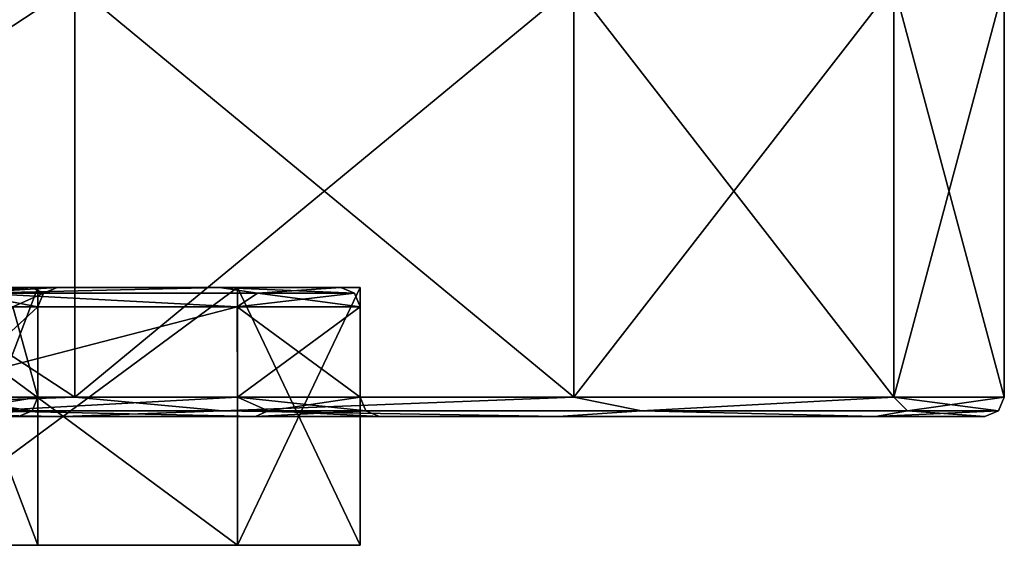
# Model space of a CAD drawing. Header units: millimetres. Extents: x -35 to 35, y -22 to 87.
# Tile 25 of 47: x 20 to 35, y -9 to -1. Entities that reach past the tile are written whole.
import ezdxf

# ---------------------------------------------------------------- set-up
doc = ezdxf.new("R2010")
doc.units = ezdxf.units.MM
doc.header["$LTSCALE"] = 65.185185
for name, color, linetype in [('155', 7, 'CONTINUOUS'), ('156', 7, 'CONTINUOUS'), ('157', 7, 'CONTINUOUS'), ('158', 7, 'CONTINUOUS'), ('223', 7, 'CONTINUOUS'), ('224', 7, 'CONTINUOUS'), ('227', 7, 'CONTINUOUS'), ('228', 7, 'CONTINUOUS'), ('229', 7, 'CONTINUOUS'), ('232', 7, 'CONTINUOUS'), ('46', 7, 'CONTINUOUS'), ('47', 7, 'CONTINUOUS'), ('48', 7, 'CONTINUOUS'), ('49', 7, 'CONTINUOUS'), ('50', 7, 'CONTINUOUS'), ('52', 7, 'CONTINUOUS'), ('53', 7, 'CONTINUOUS'), ('54', 7, 'CONTINUOUS'), ('62', 7, 'CONTINUOUS'), ('63', 7, 'CONTINUOUS'), ('64', 7, 'CONTINUOUS'), ('65', 7, 'CONTINUOUS')]:
    doc.layers.add(name, color=color, linetype=linetype)

msp = doc.modelspace()

# ---------------------------------------------------------------- linework, layer by layer
at = {"layer": '155', "linetype": 'CONTINUOUS'}
for points in [[(17.678, -6.7, 17.678), (23.097, -6.7, 9.567), (19.218, -6.912, 16.126), (17.678, -6.7, 17.678)], [(19.218, -6.912, 16.126), (23.097, -6.7, 9.567), (23.575, -6.912, 8.581), (19.218, -6.912, 16.126)], [(23.097, -6.7, 9.567), (25, -6.7), (23.575, -6.912, 8.581), (23.097, -6.7, 9.567)], [(25, -6.7), (25.088, -6.912), (23.575, -6.912, 8.581), (25, -6.7)], [(23.375, -7, 9.679), (17.892, -7, 17.887), (19.218, -6.912, 16.126), (23.375, -7, 9.679)], [(23.375, -7, 9.679), (19.218, -6.912, 16.126), (23.575, -6.912, 8.581), (23.375, -7, 9.679)], [(25.3, -7), (23.375, -7, 9.679), (25.088, -6.912), (25.3, -7)], [(25.088, -6.912), (23.375, -7, 9.679), (23.575, -6.912, 8.581), (25.088, -6.912)]]:
    msp.add_3dface(points, dxfattribs=at)
at = {"layer": '156', "linetype": 'CONTINUOUS'}
for points in [[(23.097, -6.7, -9.567), (17.678, -6.7, -17.678), (19.218, -6.912, -16.126), (23.097, -6.7, -9.567)], [(23.575, -6.912, -8.581), (23.097, -6.7, -9.567), (19.218, -6.912, -16.126), (23.575, -6.912, -8.581)], [(25, -6.7), (23.097, -6.7, -9.567), (25.088, -6.912), (25, -6.7)], [(25.088, -6.912), (23.097, -6.7, -9.567), (23.575, -6.912, -8.581), (25.088, -6.912)], [(17.892, -7, -17.887), (23.375, -7, -9.679), (19.218, -6.912, -16.126), (17.892, -7, -17.887)], [(23.375, -7, -9.679), (23.575, -6.912, -8.581), (19.218, -6.912, -16.126), (23.375, -7, -9.679)], [(23.375, -7, -9.679), (25.3, -7), (23.575, -6.912, -8.581), (23.375, -7, -9.679)], [(25.3, -7), (25.088, -6.912), (23.575, -6.912, -8.581), (25.3, -7)]]:
    msp.add_3dface(points, dxfattribs=at)
at = {"layer": '157', "linetype": 'CONTINUOUS'}
for points in [[(20, -6.7), (18.478, -6.7, 7.654), (19.912, -6.912), (20, -6.7)], [(19.912, -6.912), (18.478, -6.7, 7.654), (18.711, -6.912, 6.81), (19.912, -6.912)], [(19.7, -7), (19.912, -6.912), (18.711, -6.912, 6.81), (19.7, -7)]]:
    msp.add_3dface(points, dxfattribs=at)
at = {"layer": '158', "linetype": 'CONTINUOUS'}
for points in [[(18.478, -6.7, -7.654), (20, -6.7), (18.711, -6.912, -6.81), (18.478, -6.7, -7.654)], [(20, -6.7), (19.912, -6.912), (18.711, -6.912, -6.81), (20, -6.7)], [(19.7, -7), (18.201, -7, -7.536), (19.912, -6.912), (19.7, -7)], [(19.912, -6.912), (18.201, -7, -7.536), (18.711, -6.912, -6.81), (19.912, -6.912)]]:
    msp.add_3dface(points, dxfattribs=at)
at = {"layer": '223', "linetype": 'CONTINUOUS'}
for points in [[(20.572, -6.7, 28.316), (10.816, -6.7, 33.287), (14.503, -6.912, 31.757), (20.572, -6.7, 28.316)], [(20.572, -6.7, 28.316), (14.503, -6.912, 31.757), (22.863, -6.912, 26.385), (20.572, -6.7, 28.316)], [(28.316, -6.7, 20.572), (20.572, -6.7, 28.316), (22.863, -6.912, 26.385), (28.316, -6.7, 20.572)], [(28.316, -6.7, 20.572), (22.863, -6.912, 26.385), (29.37, -6.912, 18.875), (28.316, -6.7, 20.572)], [(33.287, -6.7, 10.816), (28.316, -6.7, 20.572), (29.37, -6.912, 18.875), (33.287, -6.7, 10.816)], [(33.287, -6.7, 10.816), (29.37, -6.912, 18.875), (33.498, -6.912, 9.836), (33.287, -6.7, 10.816)], [(35, -6.7), (33.287, -6.7, 10.816), (34.912, -6.912), (35, -6.7)], [(34.912, -6.912), (33.287, -6.7, 10.816), (33.498, -6.912, 9.836), (34.912, -6.912)], [(10.725, -7, 33.001), (20.397, -7, 28.072), (14.503, -6.912, 31.757), (10.725, -7, 33.001)], [(14.503, -6.912, 31.757), (20.397, -7, 28.072), (22.863, -6.912, 26.385), (14.503, -6.912, 31.757)], [(20.397, -7, 28.072), (28.074, -7, 20.394), (22.863, -6.912, 26.385), (20.397, -7, 28.072)], [(22.863, -6.912, 26.385), (28.074, -7, 20.394), (29.37, -6.912, 18.875), (22.863, -6.912, 26.385)], [(28.074, -7, 20.394), (33.003, -7, 10.717), (29.37, -6.912, 18.875), (28.074, -7, 20.394)], [(29.37, -6.912, 18.875), (33.003, -7, 10.717), (33.498, -6.912, 9.836), (29.37, -6.912, 18.875)], [(33.003, -7, 10.717), (34.7, -7), (33.498, -6.912, 9.836), (33.003, -7, 10.717)], [(34.7, -7), (34.912, -6.912), (33.498, -6.912, 9.836), (34.7, -7)]]:
    msp.add_3dface(points, dxfattribs=at)
at = {"layer": '224', "linetype": 'CONTINUOUS'}
for points in [[(10.816, -6.7, -33.287), (20.572, -6.7, -28.316), (14.503, -6.912, -31.757), (10.816, -6.7, -33.287)], [(20.572, -6.7, -28.316), (22.863, -6.912, -26.385), (14.503, -6.912, -31.757), (20.572, -6.7, -28.316)], [(20.572, -6.7, -28.316), (28.316, -6.7, -20.572), (22.863, -6.912, -26.385), (20.572, -6.7, -28.316)], [(28.316, -6.7, -20.572), (29.37, -6.912, -18.875), (22.863, -6.912, -26.385), (28.316, -6.7, -20.572)], [(28.316, -6.7, -20.572), (33.287, -6.7, -10.816), (29.37, -6.912, -18.875), (28.316, -6.7, -20.572)], [(33.287, -6.7, -10.816), (33.498, -6.912, -9.836), (29.37, -6.912, -18.875), (33.287, -6.7, -10.816)], [(33.287, -6.7, -10.816), (35, -6.7), (33.498, -6.912, -9.836), (33.287, -6.7, -10.816)], [(35, -6.7), (34.912, -6.912), (33.498, -6.912, -9.836), (35, -6.7)], [(20.397, -7, -28.072), (10.725, -7, -33.001), (14.503, -6.912, -31.757), (20.397, -7, -28.072)], [(22.863, -6.912, -26.385), (20.397, -7, -28.072), (14.503, -6.912, -31.757), (22.863, -6.912, -26.385)], [(28.074, -7, -20.394), (20.397, -7, -28.072), (22.863, -6.912, -26.385), (28.074, -7, -20.394)], [(29.37, -6.912, -18.875), (28.074, -7, -20.394), (22.863, -6.912, -26.385), (29.37, -6.912, -18.875)], [(33.003, -7, -10.717), (28.074, -7, -20.394), (29.37, -6.912, -18.875), (33.003, -7, -10.717)], [(33.498, -6.912, -9.836), (33.003, -7, -10.717), (29.37, -6.912, -18.875), (33.498, -6.912, -9.836)], [(34.7, -7), (33.003, -7, -10.717), (34.912, -6.912), (34.7, -7)], [(34.912, -6.912), (33.003, -7, -10.717), (33.498, -6.912, -9.836), (34.912, -6.912)]]:
    msp.add_3dface(points, dxfattribs=at)
at = {"layer": '227', "linetype": 'CONTINUOUS'}
for points in [[(23.097, -5, 9.567), (18.477, -5, 7.655), (17.678, -5, 17.678), (23.097, -5, 9.567)], [(18.477, -5, -7.655), (20, -5), (17.678, -5, -17.678), (18.477, -5, -7.655)], [(17.678, -5, -17.678), (20, -5), (23.097, -5, 9.567), (17.678, -5, -17.678)], [(23.097, -5, -9.567), (17.678, -5, -17.678), (23.097, -5, 9.567), (23.097, -5, -9.567)], [(20, -5), (18.477, -5, 7.655), (23.097, -5, 9.567), (20, -5)], [(25, -5), (23.097, -5, -9.567), (23.097, -5, 9.567), (25, -5)]]:
    msp.add_3dface(points, dxfattribs=at)
at = {"layer": '228', "linetype": 'CONTINUOUS'}
for points in [[(23.097, -9, -9.567), (18.477, -9, -7.655), (17.678, -9, -17.678), (23.097, -9, -9.567)], [(18.477, -9, 7.655), (20, -9), (17.678, -9, 17.678), (18.477, -9, 7.655)], [(17.678, -9, 17.678), (20, -9), (23.097, -9, -9.567), (17.678, -9, 17.678)], [(23.097, -9, 9.567), (17.678, -9, 17.678), (23.097, -9, -9.567), (23.097, -9, 9.567)], [(20, -9), (18.477, -9, -7.655), (23.097, -9, -9.567), (20, -9)], [(25, -9), (23.097, -9, 9.567), (23.097, -9, -9.567), (25, -9)]]:
    msp.add_3dface(points, dxfattribs=at)
at = {"layer": '229', "linetype": 'CONTINUOUS'}
for points in [[(18.477, -5, 7.655), (20, -5), (18.477, -9, 7.655), (18.477, -5, 7.655)], [(20, -5), (18.477, -5, -7.655), (20, -9), (20, -5)], [(20, -5), (20, -9), (18.477, -9, 7.655), (20, -5)], [(18.477, -5, -7.655), (18.477, -9, -7.655), (20, -9), (18.477, -5, -7.655)]]:
    msp.add_3dface(points, dxfattribs=at)
at = {"layer": '232', "linetype": 'CONTINUOUS'}
for points in [[(17.678, -5, -17.678), (23.097, -5, -9.567), (17.678, -9, -17.678), (17.678, -5, -17.678)], [(23.097, -5, -9.567), (23.097, -9, -9.567), (17.678, -9, -17.678), (23.097, -5, -9.567)], [(23.097, -5, 9.567), (17.678, -5, 17.678), (23.097, -9, 9.567), (23.097, -5, 9.567)], [(17.678, -5, 17.678), (17.678, -9, 17.678), (23.097, -9, 9.567), (17.678, -5, 17.678)], [(23.097, -5, -9.567), (25, -5), (23.097, -9, -9.567), (23.097, -5, -9.567)], [(25, -5), (23.097, -5, 9.567), (25, -9), (25, -5)], [(25, -5), (25, -9), (23.097, -9, -9.567), (25, -5)], [(23.097, -5, 9.567), (23.097, -9, 9.567), (25, -9), (23.097, -5, 9.567)]]:
    msp.add_3dface(points, dxfattribs=at)
at = {"layer": '46', "linetype": 'CONTINUOUS'}
for points in [[(10.816, -6.7, 33.287), (20.572, -6.7, 28.316), (10.816, -0.3, 33.287), (10.816, -6.7, 33.287)], [(10.816, -0.3, 33.287), (20.572, -6.7, 28.316), (20.572, -0.3, 28.316), (10.816, -0.3, 33.287)], [(20.572, -6.7, 28.316), (28.316, -6.7, 20.572), (20.572, -0.3, 28.316), (20.572, -6.7, 28.316)], [(20.572, -0.3, 28.316), (28.316, -6.7, 20.572), (28.316, -0.3, 20.572), (20.572, -0.3, 28.316)], [(28.316, -6.7, 20.572), (33.287, -6.7, 10.816), (28.316, -0.3, 20.572), (28.316, -6.7, 20.572)], [(28.316, -0.3, 20.572), (33.287, -6.7, 10.816), (33.287, -0.3, 10.816), (28.316, -0.3, 20.572)], [(33.287, -6.7, 10.816), (35, -6.7), (33.287, -0.3, 10.816), (33.287, -6.7, 10.816)], [(33.287, -0.3, 10.816), (35, -6.7), (35, -0.3), (33.287, -0.3, 10.816)]]:
    msp.add_3dface(points, dxfattribs=at)
at = {"layer": '47', "linetype": 'CONTINUOUS'}
for points in [[(20.397, -7, -28.072), (0, -7, -25.3), (-20.397, -7, -28.072), (20.397, -7, -28.072)], [(-20.397, -7, 28.072), (0, -7, 25.3), (20.397, -7, 28.072), (-20.397, -7, 28.072)], [(10.725, -7, 33.001), (-20.397, -7, 28.072), (20.397, -7, 28.072), (10.725, -7, 33.001)], [(-10.725, -7, -33.001), (20.397, -7, -28.072), (-20.397, -7, -28.072), (-10.725, -7, -33.001)], [(10.725, -7, -33.001), (20.397, -7, -28.072), (-10.725, -7, -33.001), (10.725, -7, -33.001)], [(9.682, -7, -23.374), (0, -7, -25.3), (28.074, -7, -20.394), (9.682, -7, -23.374)], [(28.074, -7, -20.394), (0, -7, -25.3), (20.397, -7, -28.072), (28.074, -7, -20.394)], [(0, -7, 25.3), (9.682, -7, 23.374), (20.397, -7, 28.072), (0, -7, 25.3)], [(17.892, -7, -17.887), (9.682, -7, -23.374), (28.074, -7, -20.394), (17.892, -7, -17.887)], [(9.682, -7, 23.374), (17.892, -7, 17.887), (28.074, -7, 20.394), (9.682, -7, 23.374)], [(20.397, -7, 28.072), (9.682, -7, 23.374), (28.074, -7, 20.394), (20.397, -7, 28.072)], [(23.375, -7, -9.679), (17.892, -7, -17.887), (33.003, -7, -10.717), (23.375, -7, -9.679)], [(33.003, -7, -10.717), (17.892, -7, -17.887), (28.074, -7, -20.394), (33.003, -7, -10.717)], [(17.892, -7, 17.887), (23.375, -7, 9.679), (33.003, -7, 10.717), (17.892, -7, 17.887)], [(28.074, -7, 20.394), (17.892, -7, 17.887), (33.003, -7, 10.717), (28.074, -7, 20.394)], [(25.3, -7), (23.375, -7, -9.679), (34.7, -7), (25.3, -7)], [(34.7, -7), (23.375, -7, -9.679), (33.003, -7, -10.717), (34.7, -7)], [(23.375, -7, 9.679), (25.3, -7), (33.003, -7, 10.717), (23.375, -7, 9.679)], [(33.003, -7, 10.717), (25.3, -7), (34.7, -7), (33.003, -7, 10.717)]]:
    msp.add_3dface(points, dxfattribs=at)
at = {"layer": '48', "linetype": 'CONTINUOUS'}
for points in [[(17.676, -5.3, 17.68), (23.094, -5.3, 9.575), (17.678, -6.7, 17.678), (17.676, -5.3, 17.68)], [(17.678, -6.7, 17.678), (23.094, -5.3, 9.575), (23.097, -6.7, 9.567), (17.678, -6.7, 17.678)], [(23.094, -5.3, 9.575), (25, -5.3), (23.097, -6.7, 9.567), (23.094, -5.3, 9.575)], [(25, -5.3), (25, -6.7), (23.097, -6.7, 9.567), (25, -5.3)]]:
    msp.add_3dface(points, dxfattribs=at)
at = {"layer": '49', "linetype": 'CONTINUOUS'}
for points in [[(17.463, -5, -17.467), (22.816, -5, -9.461), (18.746, -5, -7.79), (17.463, -5, -17.467)], [(22.816, -5, 9.46), (17.464, -5, 17.467), (22.816, -5, -9.461), (22.816, -5, 9.46)], [(22.816, -5, -9.461), (17.464, -5, 17.467), (19.907, -5, 3.977), (22.816, -5, -9.461)], [(19.907, -5, 3.977), (17.464, -5, 17.467), (18.746, -5, 7.79), (19.907, -5, 3.977)], [(18.746, -5, -7.79), (22.816, -5, -9.461), (19.907, -5, -3.977), (18.746, -5, -7.79)], [(19.907, -5, -3.977), (22.816, -5, -9.461), (20.3, -5), (19.907, -5, -3.977)], [(20.3, -5), (22.816, -5, -9.461), (19.907, -5, 3.977), (20.3, -5)], [(24.7, -5), (22.816, -5, 9.46), (22.816, -5, -9.461), (24.7, -5)]]:
    msp.add_3dface(points, dxfattribs=at)
at = {"layer": '50', "linetype": 'CONTINUOUS'}
for points in [[(18.478, -6.7, 7.654), (20, -6.7), (19.612, -5.3, 3.919), (18.478, -6.7, 7.654)], [(19.612, -5.3, 3.919), (20, -6.7), (20, -5.3), (19.612, -5.3, 3.919)]]:
    msp.add_3dface(points, dxfattribs=at)
at = {"layer": '52', "linetype": 'CONTINUOUS'}
for points in [[(20.572, -6.7, -28.316), (10.816, -6.7, -33.287), (20.572, -0.3, -28.316), (20.572, -6.7, -28.316)], [(20.572, -0.3, -28.316), (10.816, -6.7, -33.287), (10.816, -0.3, -33.287), (20.572, -0.3, -28.316)], [(28.316, -6.7, -20.572), (20.572, -6.7, -28.316), (28.316, -0.3, -20.572), (28.316, -6.7, -20.572)], [(28.316, -0.3, -20.572), (20.572, -6.7, -28.316), (20.572, -0.3, -28.316), (28.316, -0.3, -20.572)], [(33.287, -6.7, -10.816), (28.316, -6.7, -20.572), (33.287, -0.3, -10.816), (33.287, -6.7, -10.816)], [(33.287, -0.3, -10.816), (28.316, -6.7, -20.572), (28.316, -0.3, -20.572), (33.287, -0.3, -10.816)], [(35, -0.3), (35, -6.7), (33.287, -6.7, -10.816), (35, -0.3)], [(35, -0.3), (33.287, -6.7, -10.816), (33.287, -0.3, -10.816), (35, -0.3)]]:
    msp.add_3dface(points, dxfattribs=at)
at = {"layer": '53', "linetype": 'CONTINUOUS'}
for points in [[(23.094, -5.3, -9.575), (17.675, -5.3, -17.68), (17.678, -6.7, -17.678), (23.094, -5.3, -9.575)], [(23.097, -6.7, -9.567), (23.094, -5.3, -9.575), (17.678, -6.7, -17.678), (23.097, -6.7, -9.567)], [(25, -6.7), (25, -5.3), (23.094, -5.3, -9.575), (25, -6.7)], [(25, -6.7), (23.094, -5.3, -9.575), (23.097, -6.7, -9.567), (25, -6.7)]]:
    msp.add_3dface(points, dxfattribs=at)
at = {"layer": '54', "linetype": 'CONTINUOUS'}
for points in [[(20, -5.3), (20, -6.7), (18.478, -6.7, -7.654), (20, -5.3)], [(20, -5.3), (18.478, -6.7, -7.654), (19.612, -5.3, -3.919), (20, -5.3)]]:
    msp.add_3dface(points, dxfattribs=at)
at = {"layer": '62', "linetype": 'CONTINUOUS'}
for points in [[(22.816, -5, -9.461), (17.463, -5, -17.467), (19.084, -5.088, -16.013), (22.816, -5, -9.461)], [(23.41, -5.088, -8.52), (22.816, -5, -9.461), (19.084, -5.088, -16.013), (23.41, -5.088, -8.52)], [(24.7, -5), (22.816, -5, -9.461), (24.912, -5.088), (24.7, -5)], [(24.912, -5.088), (22.816, -5, -9.461), (23.41, -5.088, -8.52), (24.912, -5.088)], [(17.675, -5.3, -17.68), (23.094, -5.3, -9.575), (19.084, -5.088, -16.013), (17.675, -5.3, -17.68)], [(23.094, -5.3, -9.575), (23.41, -5.088, -8.52), (19.084, -5.088, -16.013), (23.094, -5.3, -9.575)], [(23.094, -5.3, -9.575), (25, -5.3), (23.41, -5.088, -8.52), (23.094, -5.3, -9.575)], [(25, -5.3), (24.912, -5.088), (23.41, -5.088, -8.52), (25, -5.3)]]:
    msp.add_3dface(points, dxfattribs=at)
at = {"layer": '63', "linetype": 'CONTINUOUS'}
for points in [[(17.464, -5, 17.467), (22.816, -5, 9.46), (19.084, -5.088, 16.013), (17.464, -5, 17.467)], [(19.084, -5.088, 16.013), (22.816, -5, 9.46), (23.41, -5.088, 8.52), (19.084, -5.088, 16.013)], [(22.816, -5, 9.46), (24.7, -5), (23.41, -5.088, 8.52), (22.816, -5, 9.46)], [(23.41, -5.088, 8.52), (24.7, -5), (24.912, -5.088), (23.41, -5.088, 8.52)], [(23.094, -5.3, 9.575), (17.676, -5.3, 17.68), (19.084, -5.088, 16.013), (23.094, -5.3, 9.575)], [(23.094, -5.3, 9.575), (19.084, -5.088, 16.013), (23.41, -5.088, 8.52), (23.094, -5.3, 9.575)], [(25, -5.3), (23.094, -5.3, 9.575), (24.912, -5.088), (25, -5.3)], [(23.094, -5.3, 9.575), (23.41, -5.088, 8.52), (24.912, -5.088), (23.094, -5.3, 9.575)]]:
    msp.add_3dface(points, dxfattribs=at)
at = {"layer": '64', "linetype": 'CONTINUOUS'}
for points in [[(18.746, -5, -7.79), (19.907, -5, -3.977), (18.876, -5.088, -6.87), (18.746, -5, -7.79)], [(19.907, -5, -3.977), (20.3, -5), (18.876, -5.088, -6.87), (19.907, -5, -3.977)], [(20.3, -5), (20.088, -5.088), (18.876, -5.088, -6.87), (20.3, -5)], [(20.088, -5.088), (19.612, -5.3, -3.919), (18.876, -5.088, -6.87), (20.088, -5.088)], [(20, -5.3), (19.612, -5.3, -3.919), (20.088, -5.088), (20, -5.3)]]:
    msp.add_3dface(points, dxfattribs=at)
at = {"layer": '65', "linetype": 'CONTINUOUS'}
for points in [[(19.907, -5, 3.977), (18.746, -5, 7.79), (18.876, -5.088, 6.87), (19.907, -5, 3.977)], [(19.907, -5, 3.977), (18.876, -5.088, 6.87), (20.088, -5.088), (19.907, -5, 3.977)], [(20.3, -5), (19.907, -5, 3.977), (20.088, -5.088), (20.3, -5)], [(19.612, -5.3, 3.919), (20, -5.3), (18.876, -5.088, 6.87), (19.612, -5.3, 3.919)], [(18.876, -5.088, 6.87), (20, -5.3), (20.088, -5.088), (18.876, -5.088, 6.87)]]:
    msp.add_3dface(points, dxfattribs=at)

doc.saveas('drawing.dxf')
